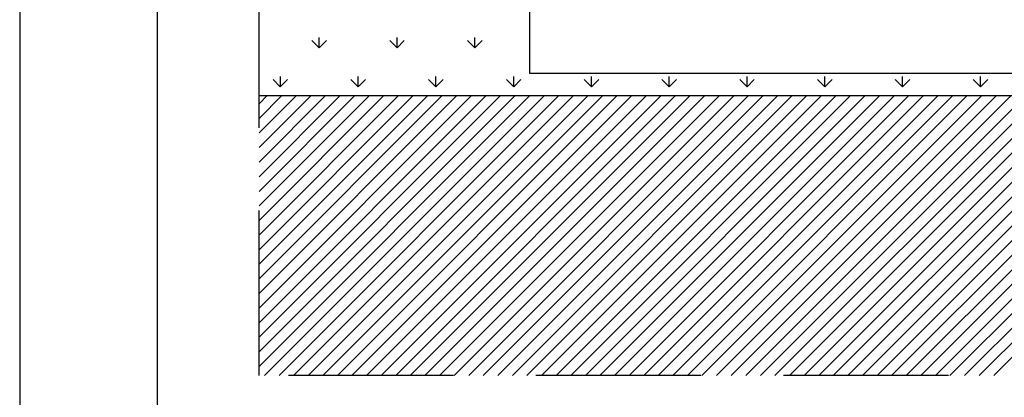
# Model space of a CAD drawing. Header units: millimetres. Extents: x 0 to 1189, y 0 to 841.
# Tile 6 of 58: x 0 to 179, y 393 to 462. Entities that reach past the tile are written whole.
import ezdxf

# ---------------------------------------------------------------- set-up
doc = ezdxf.new("R2010")
doc.units = ezdxf.units.MM
doc.header["$LTSCALE"] = 8
doc.linetypes.add('DASHED2', pattern=[9.525, 6.35, -3.175])
doc.linetypes.add('HIDDEN', pattern=[0.375, 0.25, -0.125])
for name, color, linetype in [('ARQ_HTC_GER', 8, 'Continuous'), ('ARQ_PRJ_GER', 8, 'DASHED2'), ('ARQ_VEG_HTC', 8, 'Continuous'), ('ARQ_VIS_004', 8, 'Continuous'), ('H-FOLHAS', 7, 'Continuous'), ('HID-PRANCHA', 30, 'Continuous'), ('L1', 8, 'Continuous')]:
    doc.layers.add(name, color=color, linetype=linetype)
doc.layers.add('HID-PRANCHA-MODEL', color=30, linetype='Continuous', plot=False)
doc.layers.add('HID-VIEWPORT', color=252, linetype='Continuous', plot=False)

# ---------------------------------------------------------------- blocks, each defined once
blk = doc.blocks.new('*E38')
at = {"layer": 'HID-PRANCHA-MODEL'}
blk.add_lwpolyline([(0, 821), (0, 0)], dxfattribs=at)
blk = doc.blocks.new('A0')
at = {"layer": 'HID-PRANCHA', "color": 254}
blk.add_lwpolyline([(0, 0), (118.9, 0), (118.9, 84.1), (0, 84.1)], close=True, dxfattribs=at)
at = {"layer": 'HID-PRANCHA'}
blk.add_lwpolyline([(2.5, 1), (117.9, 1), (117.9, 83.1), (2.5, 83.1)], close=True, dxfattribs=at)
blk = doc.blocks.new('A0 ABNT')
at = {"layer": 'HID-PRANCHA'}
blk.add_blockref('A0', (0, 0), dxfattribs=at)

msp = doc.modelspace()

# ---------------------------------------------------------------- linework, layer by layer
at = {"layer": 'ARQ_HTC_GER', "linetype": 'Continuous'}
for p, q in [((43.51, 446.78), (45.01, 448.29)), ((43.51, 444.13), (47.66, 448.29)), ((43.51, 441.48), (50.32, 448.29)), ((43.51, 438.83), (52.97, 448.29)), ((43.51, 436.18), (55.62, 448.29)), ((43.51, 433.53), (58.27, 448.29)), ((43.51, 430.87), (60.92, 448.29)), ((43.51, 428.22), (63.57, 448.29)), ((43.51, 425.57), (66.23, 448.29)), ((43.51, 422.92), (68.88, 448.29)), ((43.51, 420.27), (71.53, 448.29)), ((43.51, 417.62), (74.18, 448.29)), ((43.51, 414.96), (76.83, 448.29)), ((43.51, 412.31), (79.48, 448.29)), ((43.51, 409.66), (82.14, 448.29)), ((43.51, 407.01), (84.79, 448.29)), ((43.51, 404.36), (87.44, 448.29)), ((43.51, 401.71), (90.09, 448.29)), ((43.51, 399.05), (92.74, 448.29)), ((44.5, 397.4), (95.39, 448.29)), ((47.16, 397.4), (98.05, 448.29)), ((49.81, 397.4), (100.7, 448.29)), ((52.46, 397.4), (103.35, 448.29)), ((55.11, 397.4), (106, 448.29)), ((57.76, 397.4), (108.65, 448.29)), ((60.41, 397.4), (111.3, 448.29)), ((63.07, 397.4), (113.96, 448.29)), ((65.72, 397.4), (116.61, 448.29)), ((68.37, 397.4), (119.26, 448.29)), ((71.02, 397.4), (121.91, 448.29)), ((73.67, 397.4), (124.56, 448.29)), ((76.32, 397.4), (127.21, 448.29)), ((78.98, 397.4), (129.87, 448.29)), ((81.63, 397.4), (132.52, 448.29)), ((84.28, 397.4), (135.17, 448.29)), ((86.93, 397.4), (137.82, 448.29)), ((89.58, 397.4), (140.47, 448.29)), ((92.23, 397.4), (143.12, 448.29)), ((94.89, 397.4), (145.77, 448.29)), ((97.54, 397.4), (148.43, 448.29)), ((100.19, 397.4), (151.08, 448.29)), ((102.84, 397.4), (153.73, 448.29)), ((105.49, 397.4), (156.38, 448.29)), ((108.14, 397.4), (159.03, 448.29)), ((110.8, 397.4), (161.68, 448.29)), ((113.45, 397.4), (164.34, 448.29)), ((116.1, 397.4), (166.99, 448.29)), ((118.75, 397.4), (169.64, 448.29)), ((121.4, 397.4), (172.29, 448.29)), ((124.05, 397.4), (174.94, 448.29)), ((126.71, 397.4), (177.59, 448.29)), ((129.36, 397.4), (180.25, 448.29)), ((132.01, 397.4), (182.9, 448.29)), ((134.66, 397.4), (185.55, 448.29)), ((137.31, 397.4), (188.2, 448.29)), ((139.96, 397.4), (190.85, 448.29)), ((142.62, 397.4), (193.5, 448.29)), ((145.27, 397.4), (196.16, 448.29)), ((147.92, 397.4), (198.81, 448.29)), ((150.57, 397.4), (201.46, 448.29)), ((153.22, 397.4), (204.11, 448.29)), ((155.87, 397.4), (206.76, 448.29)), ((158.53, 397.4), (209.41, 448.29)), ((161.18, 397.4), (212.07, 448.29)), ((163.83, 397.4), (214.72, 448.29)), ((166.48, 397.4), (217.37, 448.29)), ((169.13, 397.4), (220.02, 448.29)), ((171.78, 397.4), (222.67, 448.29)), ((174.44, 397.4), (225.32, 448.29)), ((177.09, 397.4), (227.98, 448.29))]:
    msp.add_line(p, q, dxfattribs=at)
at = {"layer": 'ARQ_PRJ_GER', "linetype": 'HIDDEN', "ltscale": 15}
for p, q in [((43.51, 397.4), (43.51, 819.9)), ((933.85, 397.4), (43.51, 397.4))]:
    msp.add_line(p, q, dxfattribs=at)
at = {"layer": 'ARQ_VEG_HTC', "linetype": 'Continuous'}
for p, q in [((54.46, 456.94), (54.46, 458.82)), ((68.61, 456.94), (68.61, 458.82)), ((82.75, 456.94), (82.75, 458.82)), ((54.45, 456.94), (53.13, 458.27)), ((54.45, 456.94), (55.78, 458.27)), ((68.6, 456.94), (67.27, 458.27)), ((68.6, 456.94), (69.92, 458.27)), ((82.74, 456.94), (81.41, 458.27)), ((82.74, 456.94), (84.06, 458.27)), ((47.38, 449.87), (46.06, 451.2)), ((47.38, 449.87), (48.71, 451.2)), ((47.39, 449.87), (47.39, 451.75)), ((61.53, 449.87), (60.2, 451.2)), ((61.53, 449.87), (62.85, 451.2)), ((61.54, 449.87), (61.54, 451.75)), ((75.67, 449.87), (74.34, 451.2)), ((75.67, 449.87), (76.99, 451.2)), ((75.68, 449.87), (75.68, 451.75)), ((89.81, 449.87), (88.48, 451.2)), ((89.81, 449.87), (91.14, 451.2)), ((89.82, 449.87), (89.82, 451.75)), ((103.95, 449.87), (102.63, 451.2)), ((103.95, 449.87), (105.28, 451.2)), ((103.96, 449.87), (103.96, 451.75)), ((118.09, 449.87), (116.77, 451.2)), ((118.09, 449.87), (119.42, 451.2)), ((118.1, 449.87), (118.1, 451.75)), ((132.24, 449.87), (130.91, 451.2)), ((132.24, 449.87), (133.56, 451.2)), ((132.25, 449.87), (132.25, 451.75)), ((146.38, 449.87), (145.05, 451.2)), ((146.38, 449.87), (147.7, 451.2)), ((146.39, 449.87), (146.39, 451.75)), ((160.52, 449.87), (159.19, 451.2)), ((160.52, 449.87), (161.85, 451.2)), ((160.53, 449.87), (160.53, 451.75)), ((174.66, 449.87), (173.34, 451.2)), ((174.66, 449.87), (175.99, 451.2)), ((174.67, 449.87), (174.67, 451.75))]:
    msp.add_line(p, q, dxfattribs=at)
at = {"layer": 'ARQ_VIS_004'}
msp.add_line((43.51, 448.29), (336.8, 448.29), dxfattribs=at)
at = {"layer": 'HID-VIEWPORT', "linetype": 'Continuous'}
msp.add_lwpolyline([(25, 10), (1179, 10), (1179, 831), (25, 831)], close=True, dxfattribs=at)
at = {"layer": 'L1'}
for p, q in [((92.71, 707.07), (92.71, 452.32)), ((92.71, 452.32), (373.01, 452.32))]:
    msp.add_line(p, q, dxfattribs=at)

# ---------------------------------------------------------------- block references
at = {"layer": 'H-FOLHAS'}
msp.add_blockref('*E38', (25, 10), dxfattribs=at)
at = {"layer": 'HID-PRANCHA', "xscale": 10, "yscale": 10, "zscale": 10}
msp.add_blockref('A0 ABNT', (0, 0), dxfattribs=at)

doc.saveas('drawing.dxf')
